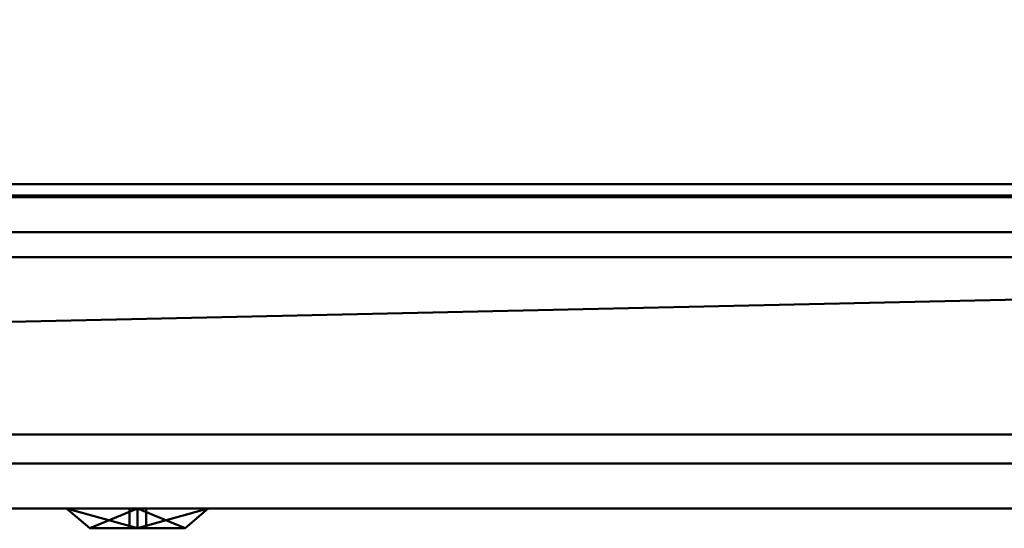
# Model space of a CAD drawing. Header units: millimetres. Extents: x -537 to 537, y -233 to 275.
# Tile 17 of 25: x 134 to 269, y -233 to -163. Entities that reach past the tile are written whole.
import ezdxf

# ---------------------------------------------------------------- set-up
doc = ezdxf.new("R2010")
doc.units = ezdxf.units.MM
doc.layers.add('Q-SPCQ', color=91, linetype='Continuous', lineweight=30)

# ---------------------------------------------------------------- blocks, each defined once
blk = doc.blocks.new('CombinaisonGéomFamille_573800-Vue 1')
at = {"layer": 'Q-SPCQ', "lineweight": 40}
mesh = blk.add_polyface(dxfattribs=at)
corners = [(537.1, 168.3, 594.36), (-537.3, 168.3, 594.36), (-537.3, -187.3, 594.36), (537.1, -187.3, 594.36)]
mesh.append_faces([[corners[k] for k in face] for face in [(0, 1, 2, 3)]])
mesh = blk.add_polyface(dxfattribs=at)
corners = [(537.1, -187.3, 16.52), (-537.3, -187.3, 16.52), (-537.3, 166.36, 16.52), (537.1, 166.36, 16.52)]
mesh.append_faces([[corners[k] for k in face] for face in [(0, 1, 2, 3)]])
mesh = blk.add_polyface(dxfattribs=at)
corners = [(503.46, 15.7, 450.3), (503.46, -187.3, 450.3), (26.41, -187.3, 450.3), (26.41, 15.7, 450.3)]
mesh.append_faces([[corners[k] for k in face] for face in [(0, 1, 2, 3)]])
mesh = blk.add_polyface(dxfattribs=at)
corners = [(26.41, 15.7, 73.56), (26.41, -187.3, 73.56), (503.46, -187.3, 73.56), (503.46, 15.7, 73.56)]
mesh.append_faces([[corners[k] for k in face] for face in [(0, 1, 2, 3)]])
mesh = blk.add_polyface(dxfattribs=at)
corners = [(537.1, -187.3, 16.52), (537.1, -187.3, 594.36), (-537.3, -187.3, 594.36), (-537.3, -187.3, 16.52), (-26.41, -187.3, 73.56), (-503.46, -187.3, 73.56), (-503.46, -187.3, 450.3), (-26.41, -187.3, 450.3), (503.46, -187.3, 450.3), (503.46, -187.3, 73.56), (26.41, -187.3, 73.56), (26.41, -187.3, 450.3)]
mesh.append_faces([[corners[k] for k in face] for face in [(2, 6, 7, 1), (6, 2, 3, 5)]], dxfattribs={"vtx0": -1, "vtx2": -1})
mesh.append_faces([[corners[k] for k in face] for face in [(0, 9, 10, 4)]], dxfattribs={"vtx0": -1, "vtx2": -1, "vtx3": -1})
mesh.append_faces([[corners[k] for k in face] for face in [(11, 8, 1, 7)]], dxfattribs={"vtx1": -1, "vtx2": -1, "vtx3": -1})
mesh.append_faces([[corners[k] for k in face] for face in [(0, 1, 8, 9), (10, 11, 7, 4), (4, 5, 3, 0)]], dxfattribs={"vtx1": -1, "vtx3": -1})
blk = doc.blocks.new('CombinaisonGéomFamille_573856-Vue 1')
at = {"layer": 'Q-SPCQ', "lineweight": 40}
mesh = blk.add_polyface(dxfattribs=at)
corners = [(531.58, -195.72, 13.62), (1, -195.72, 13.62), (1, -195.72, 43.47), (531.58, -195.72, 43.47)]
mesh.append_faces([[corners[k] for k in face] for face in [(0, 1, 2, 3)]])
mesh = blk.add_polyface(dxfattribs=at)
corners = [(1, -195.72, 13.62), (531.58, -195.72, 13.62), (531.58, -230, 13.62), (130.99, -230, 13.62), (130.99, -204.58, 13.62), (1, -204.58, 13.62)]
mesh.append_faces([[corners[k] for k in face] for face in [(2, 3, 4, 1)]], dxfattribs={"vtx2": -1})
mesh.append_faces([[corners[k] for k in face] for face in [(4, 5, 0, 1)]], dxfattribs={"vtx3": -1})
mesh = blk.add_polyface(dxfattribs=at)
corners = [(1, -195.72, 43.47), (1, -230, 43.47), (531.58, -230, 43.47), (531.58, -195.72, 43.47)]
mesh.append_faces([[corners[k] for k in face] for face in [(0, 1, 2, 3)]])
mesh = blk.add_polyface(dxfattribs=at)
corners = [(531.58, -230, 43.47), (1, -230, 43.47), (1, -230, 29.65), (117.59, -230, 29.65), (122.14, -230, 26.8), (125.99, -230, 23.06), (128.98, -230, 18.6), (130.99, -230, 13.62), (531.58, -230, 13.62)]
mesh.append_faces([[corners[k] for k in face] for face in [(0, 6, 7, 8)]], dxfattribs={"vtx0": -1})
mesh.append_faces([[corners[k] for k in face] for face in [(4, 0, 3)]], dxfattribs={"vtx0": -1, "vtx1": -1})
mesh.append_faces([[corners[k] for k in face] for face in [(0, 5, 6), (0, 4, 5)]], dxfattribs={"vtx0": -1, "vtx2": -1})
mesh.append_faces([[corners[k] for k in face] for face in [(1, 2, 3, 0)]], dxfattribs={"vtx2": -1})
blk = doc.blocks.new('CombinaisonGéomFamille_573875-Vue 1')
at = {"layer": 'Q-SPCQ', "lineweight": 40}
mesh = blk.add_polyface(dxfattribs=at)
corners = [(150.33, -232.72, 18.38), (143.83, -232.72, 22.13), (143.83, -232.72, 29.64), (150.33, -232.72, 33.39), (150.33, -230, 37.05), (140.66, -230, 31.47), (140.66, -230, 20.3), (150.33, -230, 14.72)]
mesh.append_faces([[corners[k] for k in face] for face in [(2, 5, 6, 1)]], dxfattribs={"vtx0": -1, "vtx2": -1})
mesh.append_faces([[corners[k] for k in face] for face in [(4, 5, 3), (0, 1, 7)]], dxfattribs={"vtx1": -1})
mesh.append_faces([[corners[k] for k in face] for face in [(2, 3, 5), (6, 7, 1)]], dxfattribs={"vtx1": -1, "vtx2": -1})
mesh = blk.add_polyface(dxfattribs=at)
corners = [(150.33, -230, 14.72), (140.66, -230, 20.3), (140.66, -230, 31.47), (150.33, -230, 37.05), (150.33, -230, 30.74), (149.25, -230, 30.74), (149.25, -230, 21.82), (150.33, -230, 21.82)]
mesh.append_faces([[corners[k] for k in face] for face in [(6, 1, 2, 5)]], dxfattribs={"vtx0": -1, "vtx2": -1})
mesh.append_faces([[corners[k] for k in face] for face in [(3, 4, 5, 2)]], dxfattribs={"vtx2": -1})
mesh.append_faces([[corners[k] for k in face] for face in [(6, 7, 0, 1)]], dxfattribs={"vtx3": -1})
mesh = blk.add_polyface(dxfattribs=at)
corners = [(151.52, -232.72, 21.82), (151.52, -230, 21.82), (150.33, -230, 21.82), (149.25, -230, 21.82), (149.25, -232.72, 21.82), (150.33, -232.72, 21.82)]
mesh.append_faces([[corners[k] for k in face] for face in [(3, 4, 5, 2)]], dxfattribs={"vtx2": -1})
mesh.append_faces([[corners[k] for k in face] for face in [(5, 0, 1, 2)]], dxfattribs={"vtx3": -1})
mesh = blk.add_polyface(dxfattribs=at)
corners = [(151.52, -230, 30.74), (151.52, -232.72, 30.74), (150.33, -232.72, 30.74), (149.25, -232.72, 30.74), (149.25, -230, 30.74), (150.33, -230, 30.74)]
mesh.append_faces([[corners[k] for k in face] for face in [(0, 1, 2, 5)]], dxfattribs={"vtx2": -1})
mesh.append_faces([[corners[k] for k in face] for face in [(2, 3, 4, 5)]], dxfattribs={"vtx3": -1})
mesh = blk.add_polyface(dxfattribs=at)
corners = [(149.25, -230, 21.82), (149.25, -230, 30.74), (149.25, -232.72, 30.74), (149.25, -232.72, 21.82)]
mesh.append_faces([[corners[k] for k in face] for face in [(0, 1, 2, 3)]])
mesh = blk.add_polyface(dxfattribs=at)
corners = [(150.33, -230, 37.05), (150.33, -232.72, 33.39), (156.83, -232.72, 29.64), (156.83, -232.72, 22.13), (150.33, -232.72, 18.38), (150.33, -230, 14.72), (160, -230, 20.3), (160, -230, 31.47)]
mesh.append_faces([[corners[k] for k in face] for face in [(3, 6, 7, 2)]], dxfattribs={"vtx0": -1, "vtx2": -1})
mesh.append_faces([[corners[k] for k in face] for face in [(5, 6, 4), (1, 2, 0)]], dxfattribs={"vtx1": -1})
mesh.append_faces([[corners[k] for k in face] for face in [(3, 4, 6), (7, 0, 2)]], dxfattribs={"vtx1": -1, "vtx2": -1})
mesh = blk.add_polyface(dxfattribs=at)
corners = [(150.33, -230, 37.05), (160, -230, 31.47), (160, -230, 20.3), (150.33, -230, 14.72), (150.33, -230, 21.82), (151.52, -230, 21.82), (151.52, -230, 30.74), (150.33, -230, 30.74)]
mesh.append_faces([[corners[k] for k in face] for face in [(5, 3, 4)]], dxfattribs={"vtx0": -1})
mesh.append_faces([[corners[k] for k in face] for face in [(0, 1, 6, 7)]], dxfattribs={"vtx1": -1})
mesh.append_faces([[corners[k] for k in face] for face in [(2, 3, 5, 1), (5, 6, 1)]], dxfattribs={"vtx1": -1, "vtx2": -1})
mesh = blk.add_polyface(dxfattribs=at)
corners = [(151.52, -232.72, 21.82), (151.52, -232.72, 30.74), (151.52, -230, 30.74), (151.52, -230, 21.82)]
mesh.append_faces([[corners[k] for k in face] for face in [(0, 1, 2, 3)]])
mesh = blk.add_polyface(dxfattribs=at)
corners = [(150.33, -232.72, 33.39), (143.83, -232.72, 29.64), (143.83, -232.72, 22.13), (150.33, -232.72, 18.38), (150.33, -232.72, 21.82), (149.25, -232.72, 21.82), (149.25, -232.72, 30.74), (150.33, -232.72, 30.74)]
mesh.append_faces([[corners[k] for k in face] for face in [(1, 6, 0)]], dxfattribs={"vtx0": -1, "vtx1": -1})
mesh.append_faces([[corners[k] for k in face] for face in [(1, 5, 6)]], dxfattribs={"vtx0": -1, "vtx2": -1})
mesh.append_faces([[corners[k] for k in face] for face in [(7, 0, 6)]], dxfattribs={"vtx1": -1})
mesh.append_faces([[corners[k] for k in face] for face in [(2, 3, 5, 1)]], dxfattribs={"vtx1": -1, "vtx2": -1})
mesh.append_faces([[corners[k] for k in face] for face in [(3, 4, 5)]], dxfattribs={"vtx2": -1})
mesh = blk.add_polyface(dxfattribs=at)
corners = [(150.33, -232.72, 18.38), (156.83, -232.72, 22.13), (156.83, -232.72, 29.64), (150.33, -232.72, 33.39), (150.33, -232.72, 30.74), (151.52, -232.72, 30.74), (151.52, -232.72, 21.82), (150.33, -232.72, 21.82)]
mesh.append_faces([[corners[k] for k in face] for face in [(5, 2, 3)]], dxfattribs={"vtx0": -1, "vtx2": -1})
mesh.append_faces([[corners[k] for k in face] for face in [(6, 0, 1, 2)]], dxfattribs={"vtx0": -1, "vtx3": -1})
mesh.append_faces([[corners[k] for k in face] for face in [(7, 0, 6)]], dxfattribs={"vtx1": -1})
mesh.append_faces([[corners[k] for k in face] for face in [(5, 6, 2)]], dxfattribs={"vtx1": -1, "vtx2": -1})
mesh.append_faces([[corners[k] for k in face] for face in [(3, 4, 5)]], dxfattribs={"vtx2": -1})

msp = doc.modelspace()

# ---------------------------------------------------------------- block references
at = {"layer": 'Q-SPCQ', "lineweight": 40}
for name in ['CombinaisonGéomFamille_573800-Vue 1', 'CombinaisonGéomFamille_573856-Vue 1', 'CombinaisonGéomFamille_573875-Vue 1']:
    msp.add_blockref(name, (0, 0), dxfattribs=at)

# ---------------------------------------------------------------- meshes
mesh = msp.add_polyface(dxfattribs=at)
corners = [(533.86, 168.79, 607.82), (-533.71, 168.79, 607.82), (-533.71, -230, 607.82), (533.86, -230, 607.82)]
mesh.append_faces([[corners[k] for k in face] for face in [(0, 1, 2, 3)]])
mesh = msp.add_polyface(dxfattribs=at)
corners = [(533.86, -230, 603.9), (-533.71, -230, 603.9), (-533.71, 168.79, 603.9), (533.86, 168.79, 603.9)]
mesh.append_faces([[corners[k] for k in face] for face in [(0, 1, 2, 3)]])
mesh = msp.add_polyface(dxfattribs=at)
corners = [(7.24, -187.52, 588.21), (527.14, -187.52, 588.21), (524.04, -185.77, 585.11), (10.34, -185.77, 585.11)]
mesh.append_faces([[corners[k] for k in face] for face in [(0, 1, 2, 3)]])
mesh = msp.add_polyface(dxfattribs=at)
corners = [(527.14, -187.52, 49.71), (7.24, -187.52, 49.71), (10.34, -185.77, 52.81), (524.04, -185.77, 52.81)]
mesh.append_faces([[corners[k] for k in face] for face in [(0, 1, 2, 3)]])
mesh = msp.add_polyface(dxfattribs=at)
corners = [(524.04, -185.77, 585.11), (524.04, -185.77, 52.81), (10.34, -185.77, 52.81), (10.34, -185.77, 585.11), (46.09, -185.77, 549.36), (46.09, -185.77, 88.56), (488.29, -185.77, 88.56), (488.29, -185.77, 549.36)]
mesh.append_faces([[corners[k] for k in face] for face in [(2, 5, 6, 1), (4, 3, 0, 7)]], dxfattribs={"vtx0": -1, "vtx2": -1})
mesh.append_faces([[corners[k] for k in face] for face in [(4, 5, 2, 3), (0, 1, 6, 7)]], dxfattribs={"vtx1": -1, "vtx3": -1})
mesh = msp.add_polyface(dxfattribs=at)
corners = [(46.09, -185.77, 549.36), (488.29, -185.77, 549.36), (488.29, -230, 549.36), (46.09, -230, 549.36)]
mesh.append_faces([[corners[k] for k in face] for face in [(0, 1, 2, 3)]])
mesh = msp.add_polyface(dxfattribs=at)
corners = [(488.29, -185.77, 88.56), (46.09, -185.77, 88.56), (46.09, -230, 88.56), (488.29, -230, 88.56)]
mesh.append_faces([[corners[k] for k in face] for face in [(0, 1, 2, 3)]])
mesh = msp.add_polyface(dxfattribs=at)
corners = [(489.29, -185.77, 453.36), (46.09, -185.77, 453.36), (46.09, -185.77, 549.36), (489.29, -185.77, 549.36)]
mesh.append_faces([[corners[k] for k in face] for face in [(0, 1, 2, 3)]])
mesh = msp.add_polyface(dxfattribs=at)
corners = [(489.29, -185.77, 453.36), (489.29, -230, 453.36), (46.09, -230, 453.36), (46.09, -185.77, 453.36)]
mesh.append_faces([[corners[k] for k in face] for face in [(0, 1, 2, 3)]])
mesh = msp.add_polyface(dxfattribs=at)
corners = [(46.09, -185.77, 549.36), (46.09, -230, 549.36), (489.29, -230, 549.36), (489.29, -185.77, 549.36)]
mesh.append_faces([[corners[k] for k in face] for face in [(0, 1, 2, 3)]])
mesh = msp.add_polyface(dxfattribs=at)
corners = [(7.24, -192.32, 588.21), (527.14, -192.32, 588.21), (527.14, -187.52, 588.21), (7.24, -187.52, 588.21)]
mesh.append_faces([[corners[k] for k in face] for face in [(0, 1, 2, 3)]])
mesh = msp.add_polyface(dxfattribs=at)
corners = [(527.14, -192.32, 49.71), (7.24, -192.32, 49.71), (7.24, -187.52, 49.71), (527.14, -187.52, 49.71)]
mesh.append_faces([[corners[k] for k in face] for face in [(0, 1, 2, 3)]])
mesh = msp.add_polyface(dxfattribs=at)
corners = [(5.54, -195.72, 589.91), (528.84, -195.72, 589.91), (528.84, -192.32, 589.91), (5.54, -192.32, 589.91)]
mesh.append_faces([[corners[k] for k in face] for face in [(0, 1, 2, 3)]])
mesh = msp.add_polyface(dxfattribs=at)
corners = [(528.84, -195.72, 48.01), (5.54, -195.72, 48.01), (5.54, -192.32, 48.01), (528.84, -192.32, 48.01)]
mesh.append_faces([[corners[k] for k in face] for face in [(0, 1, 2, 3)]])
mesh = msp.add_polyface(dxfattribs=at)
corners = [(528.84, -192.32, 589.91), (528.84, -192.32, 48.01), (5.54, -192.32, 48.01), (5.54, -192.32, 589.91), (7.24, -192.32, 588.21), (7.24, -192.32, 49.71), (527.14, -192.32, 49.71), (527.14, -192.32, 588.21)]
mesh.append_faces([[corners[k] for k in face] for face in [(2, 5, 6, 1), (4, 3, 0, 7)]], dxfattribs={"vtx0": -1, "vtx2": -1})
mesh.append_faces([[corners[k] for k in face] for face in [(4, 5, 2, 3), (0, 1, 6, 7)]], dxfattribs={"vtx1": -1, "vtx3": -1})
mesh = msp.add_polyface(dxfattribs=at)
corners = [(1.09, -230, 594.36), (533.29, -230, 594.36), (533.29, -195.72, 594.36), (1.09, -195.72, 594.36)]
mesh.append_faces([[corners[k] for k in face] for face in [(0, 1, 2, 3)]])
mesh = msp.add_polyface(dxfattribs=at)
corners = [(533.29, -230, 43.56), (1.09, -230, 43.56), (1.09, -195.72, 43.56), (533.29, -195.72, 43.56)]
mesh.append_faces([[corners[k] for k in face] for face in [(0, 1, 2, 3)]])
mesh = msp.add_polyface(dxfattribs=at)
corners = [(533.29, -195.72, 594.36), (533.29, -195.72, 43.56), (1.09, -195.72, 43.56), (1.09, -195.72, 594.36), (5.54, -195.72, 589.91), (5.54, -195.72, 48.01), (528.84, -195.72, 48.01), (528.84, -195.72, 589.91)]
mesh.append_faces([[corners[k] for k in face] for face in [(2, 5, 6, 1), (4, 3, 0, 7)]], dxfattribs={"vtx0": -1, "vtx2": -1})
mesh.append_faces([[corners[k] for k in face] for face in [(4, 5, 2, 3), (0, 1, 6, 7)]], dxfattribs={"vtx1": -1, "vtx3": -1})
at = {"layer": 'Q-SPCQ', "lineweight": 40, "transparency": 33554458}
mesh = msp.add_polyface(dxfattribs=at)
corners = [(488.29, -219.9, 453.36), (46.09, -219.9, 453.36), (46.09, -223.89, 453.36), (488.29, -223.89, 453.36)]
mesh.append_faces([[corners[k] for k in face] for face in [(0, 1, 2, 3)]])
mesh = msp.add_polyface(dxfattribs=at)
corners = [(46.09, -223.89, 88.56), (46.09, -219.9, 88.56), (488.29, -219.9, 88.56), (488.29, -223.89, 88.56)]
mesh.append_faces([[corners[k] for k in face] for face in [(0, 1, 2, 3)]])
mesh = msp.add_polyface(dxfattribs=at)
corners = [(488.29, -219.9, 453.36), (488.29, -219.9, 88.56), (46.09, -219.9, 88.56), (46.09, -219.9, 453.36)]
mesh.append_faces([[corners[k] for k in face] for face in [(0, 1, 2, 3)]])
mesh = msp.add_polyface(dxfattribs=at)
corners = [(46.09, -223.89, 453.36), (46.09, -223.89, 88.56), (488.29, -223.89, 88.56), (488.29, -223.89, 453.36)]
mesh.append_faces([[corners[k] for k in face] for face in [(0, 1, 2, 3)]])
at = {"layer": 'Q-SPCQ', "lineweight": 40}
mesh = msp.add_polyface(dxfattribs=at)
corners = [(533.86, -230, 607.82), (-533.71, -230, 607.82), (-533.71, -230, 603.9), (533.86, -230, 603.9)]
mesh.append_faces([[corners[k] for k in face] for face in [(0, 1, 2, 3)]])
mesh = msp.add_polyface(dxfattribs=at)
corners = [(1.09, -230, 594.36), (1.09, -230, 43.56), (533.29, -230, 43.56), (533.29, -230, 594.36), (488.29, -230, 549.36), (488.29, -230, 88.56), (46.09, -230, 88.56), (46.09, -230, 549.36)]
mesh.append_faces([[corners[k] for k in face] for face in [(5, 2, 3, 4), (1, 6, 7, 0)]], dxfattribs={"vtx0": -1, "vtx2": -1})
mesh.append_faces([[corners[k] for k in face] for face in [(1, 2, 5, 6), (7, 4, 3, 0)]], dxfattribs={"vtx1": -1, "vtx3": -1})
mesh = msp.add_polyface(dxfattribs=at)
corners = [(46.09, -230, 549.36), (46.09, -230, 453.36), (489.29, -230, 453.36), (489.29, -230, 549.36)]
mesh.append_faces([[corners[k] for k in face] for face in [(0, 1, 2, 3)]])

doc.saveas('drawing.dxf')
